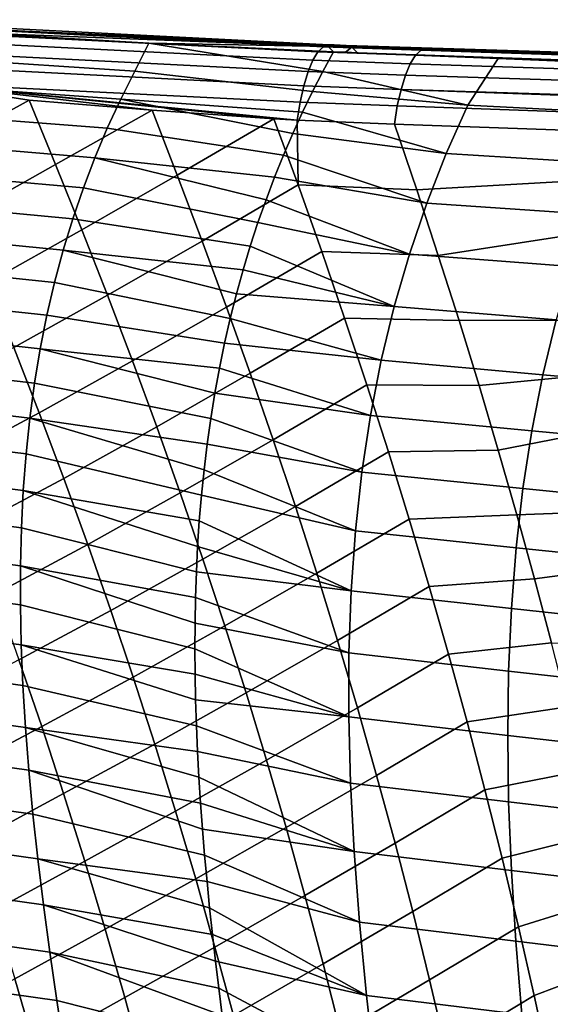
# Model space of a CAD drawing. Header units: metres. Extents: x -25 to 132, y -25 to 47.
# Tile 105 of 153: x 34.87 to 38.96, y 10.99 to 18.6. Entities that reach past the tile are written whole.
import ezdxf

# ---------------------------------------------------------------- set-up
doc = ezdxf.new("R2010")
doc.units = ezdxf.units.M
doc.layers.add('solid_12_061_031_XXX', color=7, linetype='CONTINUOUS')

msp = doc.modelspace()

# ---------------------------------------------------------------- linework, layer by layer
at = {"layer": 'solid_12_061_031_XXX'}
for points in [[(33.809296, 18.573471, 75.177582), (35.532677, 18.472227, 75.628983), (37.202541, 18.406279, 62.559071), (33.485149, 18.59873, 61.435722)], [(34.039597, 18.548302, 61.442692), (33.485149, 18.59873, 61.435722), (37.202541, 18.406279, 62.559071)], [(33.777981, 18.56217, 75.329369), (35.532677, 18.472227, 75.628983), (33.809296, 18.573471, 75.177582)], [(33.777981, 18.56217, 75.329369), (37.210297, 18.388271, 76.24649), (35.532677, 18.472227, 75.628983)], [(33.880199, 18.515099, 75.512154), (37.168926, 18.349504, 76.391991), (37.210297, 18.388271, 76.24649), (33.777981, 18.56217, 75.329369)], [(33.852768, 18.451155, 75.652512), (37.129147, 18.285187, 76.528618), (37.168926, 18.349504, 76.391991), (33.880199, 18.515099, 75.512154)], [(34.039597, 18.548302, 61.442692), (37.202541, 18.406279, 62.559071), (37.246288, 18.391731, 62.412476)], [(34.039597, 18.548302, 61.442692), (37.246288, 18.391731, 62.412476), (34.450054, 18.50086, 61.467625)], [(34.450054, 18.50086, 61.467625), (35.863667, 18.417183, 61.866764), (35.756012, 18.201832, 61.131226), (34.343609, 18.294651, 60.681915)], [(37.246288, 18.391731, 62.412476), (35.863667, 18.417183, 61.866764), (34.450054, 18.50086, 61.467625)], [(33.750168, 18.368706, 75.760017), (37.092163, 18.197256, 76.65226), (37.129147, 18.285187, 76.528618), (33.852768, 18.451155, 75.652512)], [(35.532677, 18.472227, 75.628983), (37.251743, 18.400331, 76.097481), (37.293564, 18.403261, 62.586906), (37.202541, 18.406279, 62.559071)], [(37.210297, 18.388271, 76.24649), (37.251743, 18.400331, 76.097481), (35.532677, 18.472227, 75.628983)], [(35.863667, 18.417183, 61.866764), (37.205833, 18.198914, 61.797424), (37.126144, 18.042896, 61.328121), (35.756012, 18.201832, 61.131226)], [(35.863667, 18.417183, 61.866764), (37.28788, 18.351387, 62.270145), (37.205833, 18.198914, 61.797424)], [(37.246288, 18.391731, 62.412476), (37.28788, 18.351387, 62.270145), (35.863667, 18.417183, 61.866764)], [(33.707695, 18.261364, 75.865463), (37.059078, 18.088358, 76.759178), (37.092163, 18.197256, 76.65226), (33.750168, 18.368706, 75.760017)], [(37.129147, 18.285187, 76.528618), (37.881805, 18.258711, 76.741035), (37.922546, 18.323622, 76.604332), (37.168926, 18.349504, 76.391991)], [(37.168926, 18.349504, 76.391991), (37.922546, 18.323622, 76.604332), (37.964966, 18.362818, 76.458633), (37.210297, 18.388271, 76.24649)], [(37.246288, 18.391731, 62.412476), (37.202541, 18.406279, 62.559071), (37.293564, 18.403261, 62.586906), (37.43058, 18.385372, 62.466587)], [(38.325451, 17.937445, 61.608505), (37.205833, 18.198914, 61.797424), (37.28788, 18.351387, 62.270145), (38.560917, 18.299646, 62.630798)], [(37.210297, 18.388271, 76.24649), (37.964966, 18.362818, 76.458633), (38.007774, 18.375109, 76.308372), (37.251743, 18.400331, 76.097481)], [(37.246288, 18.391731, 62.412476), (37.43058, 18.385372, 62.466587), (37.380375, 18.347597, 62.29607), (37.28788, 18.351387, 62.270145)], [(37.251743, 18.400331, 76.097481), (37.270824, 18.400328, 74.172554), (37.293564, 18.403261, 62.586906)], [(37.62722, 18.387806, 76.201584), (37.270824, 18.400328, 74.172554), (37.251743, 18.400331, 76.097481)], [(37.62722, 18.387806, 76.201584), (37.251743, 18.400331, 76.097481), (38.007774, 18.375109, 76.308372)], [(37.270824, 18.400328, 74.172554), (37.289936, 18.400322, 72.244812), (37.293564, 18.403261, 62.586906)], [(45.720306, 18.122938, 74.649696), (37.289936, 18.400322, 72.244812), (37.270824, 18.400328, 74.172554), (45.67009, 18.122042, 76.566681)], [(38.007774, 18.375109, 76.308372), (43.320198, 18.197889, 77.807892), (37.270824, 18.400328, 74.172554)], [(45.67009, 18.122042, 76.566681), (37.270824, 18.400328, 74.172554), (43.320198, 18.197889, 77.807892)], [(37.62722, 18.387806, 76.201584), (38.007774, 18.375109, 76.308372), (37.270824, 18.400328, 74.172554)], [(37.47356, 18.343838, 62.322392), (38.560917, 18.299646, 62.630798), (37.28788, 18.351387, 62.270145)], [(37.28788, 18.351387, 62.270145), (37.380375, 18.347597, 62.29607), (37.47356, 18.343838, 62.322392)], [(37.289936, 18.400322, 72.244812), (37.309052, 18.400318, 70.316185), (37.293564, 18.403261, 62.586906)], [(45.770458, 18.123833, 72.732697), (37.309052, 18.400318, 70.316185), (37.289936, 18.400322, 72.244812), (45.720306, 18.122938, 74.649696)], [(37.366375, 18.400305, 64.532745), (37.38538, 18.400301, 62.615238), (37.293564, 18.403261, 62.586906)], [(37.43058, 18.385372, 62.466587), (37.293564, 18.403261, 62.586906), (37.38538, 18.400301, 62.615238)], [(37.347267, 18.400309, 66.46093), (37.366375, 18.400305, 64.532745), (37.293564, 18.403261, 62.586906)], [(37.328163, 18.400314, 68.388237), (37.347267, 18.400309, 66.46093), (37.293564, 18.403261, 62.586906)], [(37.318512, 18.400316, 69.361786), (37.328163, 18.400314, 68.388237), (37.293564, 18.403261, 62.586906)], [(37.309052, 18.400318, 70.316185), (37.318512, 18.400316, 69.361786), (37.293564, 18.403261, 62.586906)], [(45.770458, 18.123833, 72.732697), (37.318512, 18.400316, 69.361786), (37.309052, 18.400318, 70.316185)], [(45.820728, 18.124722, 70.815727), (37.328163, 18.400314, 68.388237), (37.318512, 18.400316, 69.361786), (45.770458, 18.123833, 72.732697)], [(45.870998, 18.125607, 68.89875), (37.347267, 18.400309, 66.46093), (37.328163, 18.400314, 68.388237), (45.820728, 18.124722, 70.815727)], [(45.921204, 18.126492, 66.98175), (37.366375, 18.400305, 64.532745), (37.347267, 18.400309, 66.46093), (45.870998, 18.125607, 68.89875)], [(39.380783, 18.336845, 63.231255), (37.38538, 18.400301, 62.615238), (37.366375, 18.400305, 64.532745), (45.921204, 18.126492, 66.98175)], [(37.43058, 18.385372, 62.466587), (37.47356, 18.343838, 62.322392), (37.380375, 18.347597, 62.29607)], [(37.43058, 18.385372, 62.466587), (37.38538, 18.400301, 62.615238), (39.380783, 18.336845, 63.231255), (43.30529, 18.204231, 64.332344)], [(37.43058, 18.385372, 62.466587), (43.339485, 18.179813, 64.221085), (43.371971, 18.140268, 64.113724), (37.47356, 18.343838, 62.322392)], [(37.43058, 18.385372, 62.466587), (43.30529, 18.204231, 64.332344), (43.339485, 18.179813, 64.221085)], [(43.371971, 18.140268, 64.113724), (38.560917, 18.299646, 62.630798), (37.47356, 18.343838, 62.322392)], [(37.922546, 18.323622, 76.604332), (62.155643, 17.523399, 83.414337), (62.194477, 17.556528, 83.280464), (37.964966, 18.362818, 76.458633)], [(37.964966, 18.362818, 76.458633), (43.320198, 18.197889, 77.807892), (38.007774, 18.375109, 76.308372)], [(62.194477, 17.556528, 83.280464), (62.23682, 17.567024, 83.143959), (59.17902, 17.66898, 82.281784), (37.964966, 18.362818, 76.458633)], [(37.964966, 18.362818, 76.458633), (59.17902, 17.66898, 82.281784), (53.90913, 17.844713, 80.795532)], [(37.964966, 18.362818, 76.458633), (53.90913, 17.844713, 80.795532), (48.619545, 18.021126, 79.303291)], [(37.964966, 18.362818, 76.458633), (48.619545, 18.021126, 79.303291), (43.320198, 18.197889, 77.807892)], [(34.093071, 18.10812, 76.060043), (37.030899, 17.961773, 76.846176), (37.059078, 18.088358, 76.759178), (33.707695, 18.261364, 75.865463)], [(34.343609, 18.294651, 60.681915), (35.756012, 18.201832, 61.131226), (35.64563, 17.983515, 60.414955), (34.236385, 18.08482, 59.916645)], [(37.092163, 18.197256, 76.65226), (37.843979, 18.170053, 76.864609), (37.881805, 18.258711, 76.741035), (37.129147, 18.285187, 76.528618)], [(37.843979, 18.170053, 76.864609), (62.082645, 17.393471, 83.657997), (62.11805, 17.468582, 83.541252), (37.881805, 18.258711, 76.741035)], [(37.881805, 18.258711, 76.741035), (62.11805, 17.468582, 83.541252), (62.155643, 17.523399, 83.414337), (37.922546, 18.323622, 76.604332)], [(39.57058, 17.873104, 62.023647), (38.325451, 17.937445, 61.608505), (38.560917, 18.299646, 62.630798), (39.811474, 18.24748, 62.986816)], [(43.371971, 18.140268, 64.113724), (39.811474, 18.24748, 62.986816), (38.560917, 18.299646, 62.630798)], [(35.756012, 18.201832, 61.131226), (37.126144, 18.042896, 61.328121), (37.048927, 17.883228, 60.862347), (35.64563, 17.983515, 60.414955)], [(37.059078, 18.088358, 76.759178), (37.810211, 18.060339, 76.971306), (37.843979, 18.170053, 76.864609), (37.092163, 18.197256, 76.65226)], [(38.325451, 17.937445, 61.608505), (37.126144, 18.042896, 61.328121), (37.205833, 18.198914, 61.797424)], [(34.093071, 18.10812, 76.060043), (33.979107, 18.063354, 76.058456), (34.198612, 17.566607, 76.331039), (34.939743, 17.977245, 76.323647)], [(34.093071, 18.10812, 76.060043), (36.828079, 17.833241, 76.858536), (37.00845, 17.821285, 76.910507)], [(34.093071, 18.10812, 76.060043), (37.00845, 17.821285, 76.910507), (37.030899, 17.961773, 76.846176)], [(34.093071, 18.10812, 76.060043), (35.889458, 17.900564, 76.5905), (36.828079, 17.833241, 76.858536)], [(34.093071, 18.10812, 76.060043), (34.939743, 17.977245, 76.323647), (35.889458, 17.900564, 76.5905)], [(37.810211, 18.060339, 76.971306), (62.050323, 17.299965, 83.76162), (62.082645, 17.393471, 83.657997), (37.843979, 18.170053, 76.864609)], [(34.236385, 18.08482, 59.916645), (35.64563, 17.983515, 60.414955), (35.542393, 17.76033, 59.71632), (34.136745, 17.869663, 59.170132)], [(37.030899, 17.961773, 76.846176), (37.781528, 17.932894, 77.057892), (37.810211, 18.060339, 76.971306), (37.059078, 18.088358, 76.759178)], [(38.159622, 17.564535, 60.643642), (37.048927, 17.883228, 60.862347), (37.126144, 18.042896, 61.328121), (38.325451, 17.937445, 61.608505)], [(37.810211, 18.060339, 76.971306), (37.781528, 17.932894, 77.057892), (61.998119, 17.067656, 83.91938), (62.021908, 17.190434, 83.849487)], [(37.810211, 18.060339, 76.971306), (62.021908, 17.190434, 83.849487), (62.050323, 17.299965, 83.76162)], [(34.412262, 17.067997, 76.595718), (35.141975, 17.47867, 76.582802), (34.939743, 17.977245, 76.323647), (34.198612, 17.566607, 76.331039)], [(35.141975, 17.47867, 76.582802), (35.889458, 17.900564, 76.5905), (34.939743, 17.977245, 76.323647)], [(35.64563, 17.983515, 60.414955), (36.974255, 17.719709, 60.399994), (36.902401, 17.552608, 59.942253), (35.542393, 17.76033, 59.71632)], [(35.64563, 17.983515, 60.414955), (37.048927, 17.883228, 60.862347), (36.974255, 17.719709, 60.399994)], [(37.030899, 17.961773, 76.846176), (37.00845, 17.821285, 76.910507), (37.758797, 17.79159, 77.12175), (37.781528, 17.932894, 77.057892)], [(35.346512, 16.975019, 76.837685), (36.080826, 17.397135, 76.841499), (35.889458, 17.900564, 76.5905), (35.141975, 17.47867, 76.582802)], [(36.080826, 17.397135, 76.841499), (36.828079, 17.833241, 76.858536), (35.889458, 17.900564, 76.5905)], [(38.159622, 17.564535, 60.643642), (36.974255, 17.719709, 60.399994), (37.048927, 17.883228, 60.862347)], [(37.781528, 17.932894, 77.057892), (37.758797, 17.79159, 77.12175), (43.378662, 17.593235, 78.71151), (61.998119, 17.067656, 83.91938)], [(39.407284, 17.48884, 61.118759), (38.159622, 17.564535, 60.643642), (38.325451, 17.937445, 61.608505), (39.57058, 17.873104, 62.023647)], [(34.136745, 17.869663, 59.170132), (35.542393, 17.76033, 59.71632), (35.446354, 17.5322, 59.035183), (34.044724, 17.649111, 58.442238)], [(36.275188, 16.888508, 77.088615), (37.01461, 17.321953, 77.106407), (36.828079, 17.833241, 76.858536), (36.080826, 17.397135, 76.841499)], [(36.828079, 17.833241, 76.858536), (37.01461, 17.321953, 77.106407), (37.00845, 17.821285, 76.910507)], [(37.01461, 17.321953, 77.106407), (37.931534, 17.283758, 77.362251), (37.758797, 17.79159, 77.12175), (37.00845, 17.821285, 76.910507)], [(35.542393, 17.76033, 59.71632), (36.902401, 17.552608, 59.942253), (36.833569, 17.382055, 59.489826), (35.446354, 17.5322, 59.035183)], [(37.931534, 17.283758, 77.362251), (43.378662, 17.593235, 78.71151), (37.758797, 17.79159, 77.12175)], [(38.009544, 17.181458, 59.716675), (36.902401, 17.552608, 59.942253), (36.974255, 17.719709, 60.399994), (38.159622, 17.564535, 60.643642)], [(34.044724, 17.649111, 58.442238), (35.446354, 17.5322, 59.035183), (35.357571, 17.299049, 58.37141), (33.960354, 17.423088, 57.732841)], [(37.931534, 17.283758, 77.362251), (38.098022, 16.777872, 77.594048), (43.378662, 17.593235, 78.71151)], [(38.258358, 16.27396, 77.817261), (43.760582, 16.288679, 79.281303), (43.378662, 17.593235, 78.71151), (38.098022, 16.777872, 77.594048)], [(35.446354, 17.5322, 59.035183), (36.767818, 17.207891, 59.042625), (36.705444, 17.030592, 58.602142), (35.357571, 17.299049, 58.37141)], [(35.446354, 17.5322, 59.035183), (36.833569, 17.382055, 59.489826), (36.767818, 17.207891, 59.042625)], [(38.009544, 17.181458, 59.716675), (36.833569, 17.382055, 59.489826), (36.902401, 17.552608, 59.942253)], [(39.258789, 17.095291, 60.24947), (38.009544, 17.181458, 59.716675), (38.159622, 17.564535, 60.643642), (39.407284, 17.48884, 61.118759)], [(33.960354, 17.423088, 57.732841), (35.357571, 17.299049, 58.37141), (35.276093, 17.060801, 57.724869), (33.883671, 17.191523, 57.041809)], [(34.619892, 16.567511, 76.852455), (35.346512, 16.975019, 76.837685), (35.141975, 17.47867, 76.582802), (34.412262, 17.067997, 76.595718)], [(35.545063, 16.4697, 77.084816), (36.275188, 16.888508, 77.088615), (36.080826, 17.397135, 76.841499), (35.346512, 16.975019, 76.837685)], [(37.875549, 16.787884, 58.827053), (36.767818, 17.207891, 59.042625), (36.833569, 17.382055, 59.489826), (38.009544, 17.181458, 59.716675)], [(35.357571, 17.299049, 58.37141), (36.705444, 17.030592, 58.602142), (36.646496, 16.850012, 58.168217), (35.276093, 17.060801, 57.724869)], [(36.463673, 16.378372, 77.32811), (37.197575, 16.808403, 77.34761), (37.01461, 17.321953, 77.106407), (36.275188, 16.888508, 77.088615)], [(37.197575, 16.808403, 77.34761), (38.098022, 16.777872, 77.594048), (37.931534, 17.283758, 77.362251), (37.01461, 17.321953, 77.106407)], [(37.875549, 16.787884, 58.827053), (36.705444, 17.030592, 58.602142), (36.767818, 17.207891, 59.042625)], [(33.883671, 17.191523, 57.041809), (35.276093, 17.060801, 57.724869), (35.201984, 16.817379, 57.095421), (33.814709, 16.954344, 56.369015)], [(39.125469, 16.692106, 59.415234), (37.875549, 16.787884, 58.827053), (38.009544, 17.181458, 59.716675), (39.258789, 17.095291, 60.24947)], [(35.276093, 17.060801, 57.724869), (36.646496, 16.850012, 58.168217), (36.591133, 16.666374, 57.741566), (35.201984, 16.817379, 57.095421)], [(34.821568, 16.065041, 77.101318), (35.545063, 16.4697, 77.084816), (35.346512, 16.975019, 76.837685), (34.619892, 16.567511, 76.852455)], [(37.757961, 16.383478, 57.974228), (36.646496, 16.850012, 58.168217), (36.705444, 17.030592, 58.602142), (37.875549, 16.787884, 58.827053)], [(33.814709, 16.954344, 56.369015), (35.201984, 16.817379, 57.095421), (35.135296, 16.568707, 56.482933), (33.753506, 16.711475, 55.714329)], [(35.201984, 16.817379, 57.095421), (36.539562, 16.480188, 57.323456), (36.491753, 16.291172, 56.91328), (35.135296, 16.568707, 56.482933)], [(35.201984, 16.817379, 57.095421), (36.591133, 16.666374, 57.741566), (36.539562, 16.480188, 57.323456)], [(35.737679, 15.962623, 77.324242), (36.463673, 16.378372, 77.32811), (36.275188, 16.888508, 77.088615), (35.545063, 16.4697, 77.084816)], [(37.757961, 16.383478, 57.974228), (36.591133, 16.666374, 57.741566), (36.646496, 16.850012, 58.168217)], [(36.64632, 15.866669, 77.560013), (37.374851, 16.293465, 77.581261), (37.197575, 16.808403, 77.34761), (36.463673, 16.378372, 77.32811)], [(37.374851, 16.293465, 77.581261), (38.258358, 16.27396, 77.817261), (38.098022, 16.777872, 77.594048), (37.197575, 16.808403, 77.34761)], [(39.007698, 16.278942, 58.615505), (37.757961, 16.383478, 57.974228), (37.875549, 16.787884, 58.827053), (39.125469, 16.692106, 59.415234)], [(33.753506, 16.711475, 55.714329), (35.135296, 16.568707, 56.482933), (35.076084, 16.314707, 55.887272), (33.700092, 16.462847, 55.077625)], [(37.757961, 16.383478, 57.974228), (36.539562, 16.480188, 57.323456), (36.591133, 16.666374, 57.741566)], [(35.135296, 16.568707, 56.482933), (36.491753, 16.291172, 56.91328), (36.447906, 16.100018, 56.512531), (35.076084, 16.314707, 55.887272)], [(33.700092, 16.462847, 55.077625), (35.076084, 16.314707, 55.887272), (35.024406, 16.055305, 55.308296), (33.654507, 16.208384, 54.458775)], [(35.017345, 15.560475, 77.342361), (35.737679, 15.962623, 77.324242), (35.545063, 16.4697, 77.084816), (34.821568, 16.065041, 77.101318)], [(37.657124, 15.967914, 57.157661), (36.491753, 16.291172, 56.91328), (36.539562, 16.480188, 57.323456), (37.757961, 16.383478, 57.974228)], [(35.924412, 15.453705, 77.556023), (36.64632, 15.866669, 77.560013), (36.463673, 16.378372, 77.32811), (35.737679, 15.962623, 77.324242)], [(38.905846, 15.855449, 57.849735), (37.657124, 15.967914, 57.157661), (37.757961, 16.383478, 57.974228), (39.007698, 16.278942, 58.615505)], [(35.076084, 16.314707, 55.887272), (36.447906, 16.100018, 56.512531), (36.408066, 15.906963, 56.121574), (35.024406, 16.055305, 55.308296)], [(37.657124, 15.967914, 57.157661), (36.447906, 16.100018, 56.512531), (36.491753, 16.291172, 56.91328)], [(36.82317, 15.353336, 77.784355), (37.546471, 15.777104, 77.807365), (37.374851, 16.293465, 77.581261), (36.64632, 15.866669, 77.560013)], [(37.546471, 15.777104, 77.807365), (38.412605, 15.772144, 78.03199), (38.258358, 16.27396, 77.817261), (37.374851, 16.293465, 77.581261)], [(38.258358, 16.27396, 77.817261), (38.412605, 15.772144, 78.03199), (43.760582, 16.288679, 79.281303)], [(38.412605, 15.772144, 78.03199), (38.560925, 15.27224, 78.238457), (43.760582, 16.288679, 79.281303)], [(38.703484, 14.774015, 78.436882), (44.125755, 14.975922, 79.809258), (43.760582, 16.288679, 79.281303), (38.560925, 15.27224, 78.238457)], [(33.654507, 16.208384, 54.458775), (35.024406, 16.055305, 55.308296), (34.980312, 15.790422, 54.745876), (33.616779, 15.948014, 53.857647)], [(39.007698, 16.278942, 58.615505), (40.268124, 16.175158, 59.249298), (40.167103, 15.743757, 58.532047), (38.905846, 15.855449, 57.849735)], [(34.298912, 15.17752, 77.385902), (35.017345, 15.560475, 77.342361), (34.821568, 16.065041, 77.101318), (34.100403, 15.680508, 77.141396)], [(35.024406, 16.055305, 55.308296), (36.372215, 15.712008, 55.740265), (36.340496, 15.516171, 55.370335), (34.980312, 15.790422, 54.745876)], [(35.024406, 16.055305, 55.308296), (36.408066, 15.906963, 56.121574), (36.372215, 15.712008, 55.740265)], [(37.573364, 15.540857, 56.376804), (36.408066, 15.906963, 56.121574), (36.447906, 16.100018, 56.512531), (37.657124, 15.967914, 57.157661)], [(33.616779, 15.948014, 53.857647), (34.980312, 15.790422, 54.745876), (34.943859, 15.51998, 54.199879), (33.586945, 15.681664, 53.274113)], [(35.207279, 15.05371, 77.575638), (35.924412, 15.453705, 77.556023), (35.737679, 15.962623, 77.324242), (35.017345, 15.560475, 77.342361)], [(37.573364, 15.540857, 56.376804), (36.372215, 15.712008, 55.740265), (36.408066, 15.906963, 56.121574)], [(38.82029, 15.421279, 57.117378), (37.573364, 15.540857, 56.376804), (37.657124, 15.967914, 57.157661), (38.905846, 15.855449, 57.849735)], [(36.105312, 14.942861, 77.78019), (36.82317, 15.353336, 77.784355), (36.64632, 15.866669, 77.560013), (35.924412, 15.453705, 77.556023)], [(38.905846, 15.855449, 57.849735), (40.167103, 15.743757, 58.532047), (40.081543, 15.302464, 57.846016), (38.82029, 15.421279, 57.117378)], [(34.980312, 15.790422, 54.745876), (36.340496, 15.516171, 55.370335), (36.312782, 15.319303, 55.011204), (34.943859, 15.51998, 54.199879)], [(36.994259, 14.838315, 78.001167), (37.712448, 15.259289, 78.025955), (37.546471, 15.777104, 77.807365), (36.82317, 15.353336, 77.784355)], [(37.712448, 15.259289, 78.025955), (38.560925, 15.27224, 78.238457), (38.412605, 15.772144, 78.03199), (37.546471, 15.777104, 77.807365)], [(33.586945, 15.681664, 53.274113), (34.943859, 15.51998, 54.199879), (34.914986, 15.243823, 53.670197), (33.564934, 15.409181, 52.70808)], [(37.506958, 15.101944, 55.631134), (36.340496, 15.516171, 55.370335), (36.372215, 15.712008, 55.740265), (37.573364, 15.540857, 56.376804)], [(34.491692, 14.67189, 77.622452), (35.207279, 15.05371, 77.575638), (35.017345, 15.560475, 77.342361), (34.298912, 15.17752, 77.385902)], [(34.943859, 15.51998, 54.199879), (36.288994, 15.121828, 54.663399), (36.269012, 14.924423, 54.327782), (34.914986, 15.243823, 53.670197)], [(34.943859, 15.51998, 54.199879), (36.312782, 15.319303, 55.011204), (36.288994, 15.121828, 54.663399)], [(38.751335, 14.976046, 56.417912), (37.506958, 15.101944, 55.631134), (37.573364, 15.540857, 56.376804), (38.82029, 15.421279, 57.117378)], [(35.391434, 14.544635, 77.801201), (36.105312, 14.942861, 77.78019), (35.924412, 15.453705, 77.556023), (35.207279, 15.05371, 77.575638)], [(37.506958, 15.101944, 55.631134), (36.312782, 15.319303, 55.011204), (36.340496, 15.516171, 55.370335)], [(33.564934, 15.409181, 52.70808), (34.914986, 15.243823, 53.670197), (34.893517, 14.961714, 53.156769), (33.550556, 15.130334, 52.15947)], [(38.82029, 15.421279, 57.117378), (40.081543, 15.302464, 57.846016), (40.011765, 14.850873, 57.190678), (38.751335, 14.976046, 56.417912)], [(36.280426, 14.430004, 77.996788), (36.994259, 14.838315, 78.001167), (36.82317, 15.353336, 77.784355), (36.105312, 14.942861, 77.78019)], [(37.457638, 14.650461, 54.920292), (36.288994, 15.121828, 54.663399), (36.312782, 15.319303, 55.011204), (37.506958, 15.101944, 55.631134)], [(34.914986, 15.243823, 53.670197), (36.269012, 14.924423, 54.327782), (36.252632, 14.726896, 54.003662), (34.893517, 14.961714, 53.156769)], [(37.159622, 14.321544, 78.210487), (37.872807, 14.739987, 78.23703), (37.712448, 15.259289, 78.025955), (36.994259, 14.838315, 78.001167)], [(37.872807, 14.739987, 78.23703), (38.703484, 14.774015, 78.436882), (38.560925, 15.27224, 78.238457), (37.712448, 15.259289, 78.025955)], [(33.550556, 15.130334, 52.15947), (34.893517, 14.961714, 53.156769), (34.879284, 14.673417, 52.659519), (33.543629, 14.844888, 51.62822)], [(37.457638, 14.650461, 54.920292), (36.269012, 14.924423, 54.327782), (36.288994, 15.121828, 54.663399)], [(38.698723, 14.519029, 55.750988), (37.457638, 14.650461, 54.920292), (37.506958, 15.101944, 55.631134), (38.751335, 14.976046, 56.417912)], [(34.678768, 14.163476, 77.851105), (35.391434, 14.544635, 77.801201), (35.207279, 15.05371, 77.575638), (34.491692, 14.67189, 77.622452)], [(34.893517, 14.961714, 53.156769), (36.239662, 14.529299, 53.690762), (36.229931, 14.331742, 53.388905), (34.879284, 14.673417, 52.659519)], [(34.893517, 14.961714, 53.156769), (36.252632, 14.726896, 54.003662), (36.239662, 14.529299, 53.690762)], [(35.569832, 14.03313, 78.019104), (36.280426, 14.430004, 77.996788), (36.105312, 14.942861, 77.78019), (35.391434, 14.544635, 77.801201)], [(37.424809, 14.185502, 54.244026), (36.252632, 14.726896, 54.003662), (36.269012, 14.924423, 54.327782), (37.457638, 14.650461, 54.920292)], [(38.751335, 14.976046, 56.417912), (40.011765, 14.850873, 57.190678), (39.957527, 14.388258, 56.565708), (38.698723, 14.519029, 55.750988)], [(38.703484, 14.774015, 78.436882), (38.840321, 14.277637, 78.627342), (44.125755, 14.975922, 79.809258)], [(38.971615, 13.782804, 78.810074), (44.459175, 13.655128, 80.29126), (44.125755, 14.975922, 79.809258), (38.840321, 14.277637, 78.627342)], [(33.543629, 14.844888, 51.62822), (34.879284, 14.673417, 52.659519), (34.872108, 14.378695, 52.178387), (33.543961, 14.552605, 51.114265)], [(36.449787, 13.915037, 78.205864), (37.159622, 14.321544, 78.210487), (36.994259, 14.838315, 78.001167), (36.280426, 14.430004, 77.996788)], [(38.027573, 14.219166, 78.44062), (38.840321, 14.277637, 78.627342), (38.703484, 14.774015, 78.436882), (37.872807, 14.739987, 78.23703)], [(37.424809, 14.185502, 54.244026), (36.239662, 14.529299, 53.690762), (36.252632, 14.726896, 54.003662)], [(37.319286, 13.802954, 78.412331), (38.027573, 14.219166, 78.44062), (37.872807, 14.739987, 78.23703), (37.159622, 14.321544, 78.210487)], [(34.879284, 14.673417, 52.659519), (36.229931, 14.331742, 53.388905), (36.223263, 14.134169, 53.097641), (34.872108, 14.378695, 52.178387)], [(38.6619, 14.049331, 55.116367), (37.424809, 14.185502, 54.244026), (37.457638, 14.650461, 54.920292), (38.698723, 14.519029, 55.750988)], [(33.543961, 14.552605, 51.114265), (34.872108, 14.378695, 52.178387), (34.871819, 14.077309, 51.713299), (33.551357, 14.253249, 50.617531)], [(34.860073, 13.652082, 78.071869), (35.569832, 14.03313, 78.019104), (35.391434, 14.544635, 77.801201), (34.678768, 14.163476, 77.851105)], [(37.424809, 14.185502, 54.244026), (36.229931, 14.331742, 53.388905), (36.239662, 14.529299, 53.690762)], [(38.698723, 14.519029, 55.750988), (39.957527, 14.388258, 56.565708), (39.918312, 13.913736, 55.970871), (38.6619, 14.049331, 55.116367)], [(34.872108, 14.378695, 52.178387), (36.21949, 13.936461, 52.81646), (36.218456, 13.738751, 52.545223), (34.871819, 14.077309, 51.713299)], [(34.872108, 14.378695, 52.178387), (36.223263, 14.134169, 53.097641), (36.21949, 13.936461, 52.81646)], [(35.74242, 13.519027, 78.229332), (36.449787, 13.915037, 78.205864), (36.280426, 14.430004, 77.996788), (35.569832, 14.03313, 78.019104)], [(37.407887, 13.706159, 53.602093), (36.223263, 14.134169, 53.097641), (36.229931, 14.331742, 53.388905), (37.424809, 14.185502, 54.244026)], [(36.613346, 13.397827, 78.407402), (37.319286, 13.802954, 78.412331), (37.159622, 14.321544, 78.210487), (36.449787, 13.915037, 78.205864)], [(33.551357, 14.253249, 50.617531), (34.871819, 14.077309, 51.713299), (34.878235, 13.769021, 51.264191), (33.565636, 13.946584, 50.137955)], [(38.17675, 13.696786, 78.636734), (38.971615, 13.782804, 78.810074), (38.840321, 14.277637, 78.627342), (38.027573, 14.219166, 78.44062)], [(37.473217, 13.282449, 78.606705), (38.17675, 13.696786, 78.636734), (38.027573, 14.219166, 78.44062), (37.319286, 13.802954, 78.412331)], [(38.640312, 13.566055, 54.513798), (37.407887, 13.706159, 53.602093), (37.424809, 14.185502, 54.244026), (38.6619, 14.049331, 55.116367)], [(34.871819, 14.077309, 51.713299), (36.218456, 13.738751, 52.545223), (36.22002, 13.54083, 52.283321), (34.878235, 13.769021, 51.264191)], [(37.407887, 13.706159, 53.602093), (36.21949, 13.936461, 52.81646), (36.223263, 14.134169, 53.097641)], [(35.035522, 13.137504, 78.284737), (35.74242, 13.519027, 78.229332), (35.569832, 14.03313, 78.019104), (34.860073, 13.652082, 78.071869)], [(38.6619, 14.049331, 55.116367), (39.918312, 13.913736, 55.970871), (39.893593, 13.426428, 55.405914), (38.640312, 13.566055, 54.513798)], [(33.565636, 13.946584, 50.137955), (34.878235, 13.769021, 51.264191), (34.891197, 13.453569, 50.830959), (33.586609, 13.632348, 49.675438)], [(37.406292, 13.211503, 52.994202), (36.218456, 13.738751, 52.545223), (36.21949, 13.936461, 52.81646), (37.407887, 13.706159, 53.602093)], [(35.909126, 13.002151, 78.431892), (36.613346, 13.397827, 78.407402), (36.449787, 13.915037, 78.205864), (35.74242, 13.519027, 78.229332)], [(36.771046, 12.878237, 78.601395), (37.473217, 13.282449, 78.606705), (37.319286, 13.802954, 78.412331), (36.613346, 13.397827, 78.407402)], [(38.320324, 13.172798, 78.825371), (39.097496, 13.28931, 78.985268), (38.971615, 13.782804, 78.810074), (38.17675, 13.696786, 78.636734)], [(34.878235, 13.769021, 51.264191), (36.22002, 13.54083, 52.283321), (36.224052, 13.342575, 52.030315)], [(34.878235, 13.769021, 51.264191), (36.224052, 13.342575, 52.030315), (36.230423, 13.144073, 51.786034), (34.891197, 13.453569, 50.830959)], [(37.406292, 13.211503, 52.994202), (36.22002, 13.54083, 52.283321), (36.218456, 13.738751, 52.545223)], [(38.633423, 13.068287, 53.943008), (37.406292, 13.211503, 52.994202), (37.407887, 13.706159, 53.602093), (38.640312, 13.566055, 54.513798)], [(37.621372, 12.759933, 78.793594), (38.320324, 13.172798, 78.825371), (38.17675, 13.696786, 78.636734), (37.473217, 13.282449, 78.606705)], [(33.586609, 13.632348, 49.675438), (34.891197, 13.453569, 50.830959), (34.910545, 13.130676, 50.41349), (33.614109, 13.310261, 49.229858)], [(34.33176, 12.762353, 78.380501), (35.035522, 13.137504, 78.284737), (34.860073, 13.652082, 78.071869), (34.15374, 13.278697, 78.163887)], [(38.640312, 13.566055, 54.513798), (39.893593, 13.426428, 55.405914), (39.882866, 12.92543, 54.870579), (38.633423, 13.068287, 53.943008)], [(35.205025, 12.619532, 78.4897), (35.909126, 13.002151, 78.431892), (35.74242, 13.519027, 78.229332), (35.035522, 13.137504, 78.284737)], [(37.406292, 13.211503, 52.994202), (36.224052, 13.342575, 52.030315), (36.22002, 13.54083, 52.283321)], [(34.891197, 13.453569, 50.830959), (36.230423, 13.144073, 51.786034), (36.239029, 12.945038, 51.549862), (34.910545, 13.130676, 50.41349)], [(36.069878, 12.48233, 78.62677), (36.771046, 12.878237, 78.601395), (36.613346, 13.397827, 78.407402), (35.909126, 13.002151, 78.431892)], [(37.41951, 12.700518, 52.419956), (36.230423, 13.144073, 51.786034), (36.224052, 13.342575, 52.030315), (37.406292, 13.211503, 52.994202)], [(33.614109, 13.310261, 49.229858), (34.910545, 13.130676, 50.41349), (34.936127, 12.800062, 50.011665), (33.647964, 12.980041, 48.801094)], [(36.922832, 12.356126, 78.787842), (37.621372, 12.759933, 78.793594), (37.473217, 13.282449, 78.606705), (36.771046, 12.878237, 78.601395)], [(38.458275, 12.647149, 79.006531), (39.21801, 12.797306, 79.152977), (39.097496, 13.28931, 78.985268), (38.320324, 13.172798, 78.825371)], [(38.640751, 12.555021, 53.403595), (37.41951, 12.700518, 52.419956), (37.406292, 13.211503, 52.994202), (38.633423, 13.068287, 53.943008)], [(37.763718, 12.235307, 78.972992), (38.458275, 12.647149, 79.006531), (38.320324, 13.172798, 78.825371), (37.621372, 12.759933, 78.793594)], [(34.503784, 12.241917, 78.588898), (35.205025, 12.619532, 78.4897), (35.035522, 13.137504, 78.284737), (34.33176, 12.762353, 78.380501)], [(34.910545, 13.130676, 50.41349), (36.239029, 12.945038, 51.549862), (36.249763, 12.745543, 51.321659)], [(34.910545, 13.130676, 50.41349), (36.249763, 12.745543, 51.321659), (36.262527, 12.545465, 51.10104), (34.936127, 12.800062, 50.011665)], [(37.41951, 12.700518, 52.419956), (36.239029, 12.945038, 51.549862), (36.230423, 13.144073, 51.786034)], [(38.633423, 13.068287, 53.943008), (39.882866, 12.92543, 54.870579), (39.8857, 12.409759, 54.364464), (38.640751, 12.555021, 53.403595)], [(33.647964, 12.980041, 48.801094), (34.936127, 12.800062, 50.011665), (34.967781, 12.461448, 49.625359), (33.687992, 12.641404, 48.389027)], [(35.368492, 12.097961, 78.68676), (36.069878, 12.48233, 78.62677), (35.909126, 13.002151, 78.431892), (35.205025, 12.619532, 78.4897)], [(37.447041, 12.172155, 51.878902), (36.249763, 12.745543, 51.321659), (36.239029, 12.945038, 51.549862), (37.41951, 12.700518, 52.419956)], [(36.224602, 11.959389, 78.813965), (36.922832, 12.356126, 78.787842), (36.771046, 12.878237, 78.601395), (36.069878, 12.48233, 78.62677)], [(34.936127, 12.800062, 50.011665), (36.262527, 12.545465, 51.10104), (36.277245, 12.344565, 50.887547)], [(34.936127, 12.800062, 50.011665), (36.277245, 12.344565, 50.887547), (36.293819, 12.143, 50.681145), (34.967781, 12.461448, 49.625359)], [(38.590584, 12.119785, 79.180199), (39.333328, 12.306354, 79.313461), (39.21801, 12.797306, 79.152977), (38.458275, 12.647149, 79.006531)], [(37.447041, 12.172155, 51.878902), (36.262527, 12.545465, 51.10104), (36.249763, 12.745543, 51.321659)], [(37.068649, 11.831356, 78.966721), (37.763718, 12.235307, 78.972992), (37.621372, 12.759933, 78.793594), (36.922832, 12.356126, 78.787842)], [(33.687992, 12.641404, 48.389027), (34.967781, 12.461448, 49.625359), (35.00536, 12.114553, 49.254452), (33.734032, 12.294072, 47.993534)], [(38.661846, 12.02523, 52.895119), (37.447041, 12.172155, 51.878902), (37.41951, 12.700518, 52.419956), (38.640751, 12.555021, 53.403595)], [(37.900211, 11.708473, 79.144897), (38.590584, 12.119785, 79.180199), (38.458275, 12.647149, 79.006531), (37.763718, 12.235307, 78.972992)], [(34.669712, 11.717153, 78.789078), (35.368492, 12.097961, 78.68676), (35.205025, 12.619532, 78.4897), (34.503784, 12.241917, 78.588898)], [(38.640751, 12.555021, 53.403595), (39.8857, 12.409759, 54.364464), (39.901684, 11.878404, 53.887138), (38.661846, 12.02523, 52.895119)], [(35.525833, 11.572586, 78.875908), (36.224602, 11.959389, 78.813965), (36.069878, 12.48233, 78.62677), (35.368492, 12.097961, 78.68676)], [(37.447041, 12.172155, 51.878902), (36.277245, 12.344565, 50.887547), (36.262527, 12.545465, 51.10104)], [(34.967781, 12.461448, 49.625359), (36.293819, 12.143, 50.681145), (36.312199, 11.940343, 50.48122), (35.00536, 12.114553, 49.254452)], [(36.373222, 11.433151, 78.993462), (37.068649, 11.831356, 78.966721), (36.922832, 12.356126, 78.787842), (36.224602, 11.959389, 78.813965)], [(37.488388, 11.625372, 51.37059), (36.293819, 12.143, 50.681145), (36.277245, 12.344565, 50.887547), (37.447041, 12.172155, 51.878902)], [(33.734032, 12.294072, 47.993534), (35.00536, 12.114553, 49.254452), (35.048691, 11.759092, 48.898827), (33.785892, 11.937753, 47.614498)], [(38.717228, 11.590654, 79.346375), (39.443546, 11.816345, 79.466835), (39.333328, 12.306354, 79.313461), (38.590584, 12.119785, 79.180199)], [(37.208439, 11.30379, 79.138039), (37.900211, 11.708473, 79.144897), (37.763718, 12.235307, 78.972992), (37.068649, 11.831356, 78.966721)], [(38.696251, 11.477888, 52.417137), (37.488388, 11.625372, 51.37059), (37.447041, 12.172155, 51.878902), (38.661846, 12.02523, 52.895119)], [(34.829441, 11.187829, 78.981041), (35.525833, 11.572586, 78.875908), (35.368492, 12.097961, 78.68676), (34.669712, 11.717153, 78.789078)], [(35.00536, 12.114553, 49.254452), (36.312199, 11.940343, 50.48122), (36.332325, 11.736499, 50.287537)], [(35.00536, 12.114553, 49.254452), (36.332325, 11.736499, 50.287537), (36.354115, 11.531424, 50.09993), (35.048691, 11.759092, 48.898827)], [(37.488388, 11.625372, 51.37059), (36.312199, 11.940343, 50.48122), (36.293819, 12.143, 50.681145)], [(38.030815, 11.179334, 79.309288), (38.717228, 11.590654, 79.346375), (38.590584, 12.119785, 79.180199), (37.900211, 11.708473, 79.144897)], [(38.661846, 12.02523, 52.895119), (39.901684, 11.878404, 53.887138), (39.930393, 11.330359, 53.438175), (38.696251, 11.477888, 52.417137)], [(35.676964, 11.0432, 79.057144), (36.373222, 11.433151, 78.993462), (36.224602, 11.959389, 78.813965), (35.525833, 11.572586, 78.875908)], [(33.785892, 11.937753, 47.614498), (35.048691, 11.759092, 48.898827), (35.097534, 11.394666, 48.558399), (33.843327, 11.572043, 47.251823)], [(37.542908, 11.058964, 50.89463), (36.332325, 11.736499, 50.287537), (36.312199, 11.940343, 50.48122), (37.488388, 11.625372, 51.37059)], [(36.515671, 10.903443, 79.165253), (37.208439, 11.30379, 79.138039), (37.068649, 11.831356, 78.966721), (36.373222, 11.433151, 78.993462)], [(38.838192, 11.059704, 79.505058), (39.54871, 11.327335, 79.613174), (39.443546, 11.816345, 79.466835), (38.717228, 11.590654, 79.346375)], [(35.048691, 11.759092, 48.898827), (36.354115, 11.531424, 50.09993), (36.377544, 11.324498, 49.917774)], [(35.048691, 11.759092, 48.898827), (36.377544, 11.324498, 49.917774), (36.402519, 11.115793, 49.741089), (35.097534, 11.394666, 48.558399)], [(37.542908, 11.058964, 50.89463), (36.354115, 11.531424, 50.09993), (36.332325, 11.736499, 50.287537)], [(37.342144, 10.773288, 79.301781), (38.030815, 11.179334, 79.309288), (37.900211, 11.708473, 79.144897), (37.208439, 11.30379, 79.138039)], [(33.843327, 11.572043, 47.251823), (35.097534, 11.394666, 48.558399), (35.151581, 11.020806, 48.233097), (33.906017, 11.19646, 46.905441)], [(34.982861, 10.653709, 79.16478), (35.676964, 11.0432, 79.057144), (35.525833, 11.572586, 78.875908), (34.829441, 11.187829, 78.981041)], [(38.743355, 10.911811, 51.969269), (37.542908, 11.058964, 50.89463), (37.488388, 11.625372, 51.37059), (38.696251, 11.477888, 52.417137)], [(38.155491, 10.64779, 79.466171), (38.838192, 11.059704, 79.505058), (38.717228, 11.590654, 79.346375), (38.030815, 11.179334, 79.309288)], [(37.542908, 11.058964, 50.89463), (36.377544, 11.324498, 49.917774), (36.354115, 11.531424, 50.09993)], [(35.821793, 10.509595, 79.230461), (36.515671, 10.903443, 79.165253), (36.373222, 11.433151, 78.993462), (35.676964, 11.0432, 79.057144)], [(38.696251, 11.477888, 52.417137), (39.930393, 11.330359, 53.438175), (39.971241, 10.764466, 53.0172), (38.743355, 10.911811, 51.969269)], [(35.097534, 11.394666, 48.558399), (36.402519, 11.115793, 49.741089), (36.428997, 10.905019, 49.569584)], [(35.097534, 11.394666, 48.558399), (36.428997, 10.905019, 49.569584), (36.456947, 10.69182, 49.402958), (35.151581, 11.020806, 48.233097)], [(37.609562, 10.471321, 50.450756), (36.402519, 11.115793, 49.741089), (36.377544, 11.324498, 49.917774), (37.542908, 11.058964, 50.89463)], [(36.651875, 10.370091, 79.329338), (37.342144, 10.773288, 79.301781), (37.208439, 11.30379, 79.138039), (36.515671, 10.903443, 79.165253)], [(38.953445, 10.52688, 79.656242), (39.648968, 10.838897, 79.752686), (39.54871, 11.327335, 79.613174), (38.838192, 11.059704, 79.505058)], [(33.906017, 11.19646, 46.905441), (35.151581, 11.020806, 48.233097), (35.210537, 10.637046, 47.922852), (33.973652, 10.810519, 46.575279)], [(34.293095, 10.261876, 79.321274), (34.982861, 10.653709, 79.16478), (34.829441, 11.187829, 78.981041), (34.137424, 10.802416, 79.134499)], [(37.609562, 10.471321, 50.450756), (36.428997, 10.905019, 49.569584), (36.402519, 11.115793, 49.741089)], [(37.469715, 10.239712, 79.457939), (38.155491, 10.64779, 79.466171), (38.030815, 11.179334, 79.309288), (37.342144, 10.773288, 79.301781)], [(35.129868, 10.114562, 79.340309), (35.821793, 10.509595, 79.230461), (35.676964, 11.0432, 79.057144), (34.982861, 10.653709, 79.16478)], [(38.802139, 10.325446, 51.551262), (37.609562, 10.471321, 50.450756), (37.542908, 11.058964, 50.89463), (38.743355, 10.911811, 51.969269)], [(38.274197, 10.113744, 79.615532), (38.953445, 10.52688, 79.656242), (38.838192, 11.059704, 79.505058), (38.155491, 10.64779, 79.466171)], [(35.151581, 11.020806, 48.233097), (36.456947, 10.69182, 49.402958), (36.486282, 10.476264, 49.241257), (35.210537, 10.637046, 47.922852)]]:
    msp.add_3dface(points, dxfattribs=at)

doc.saveas('drawing.dxf')
